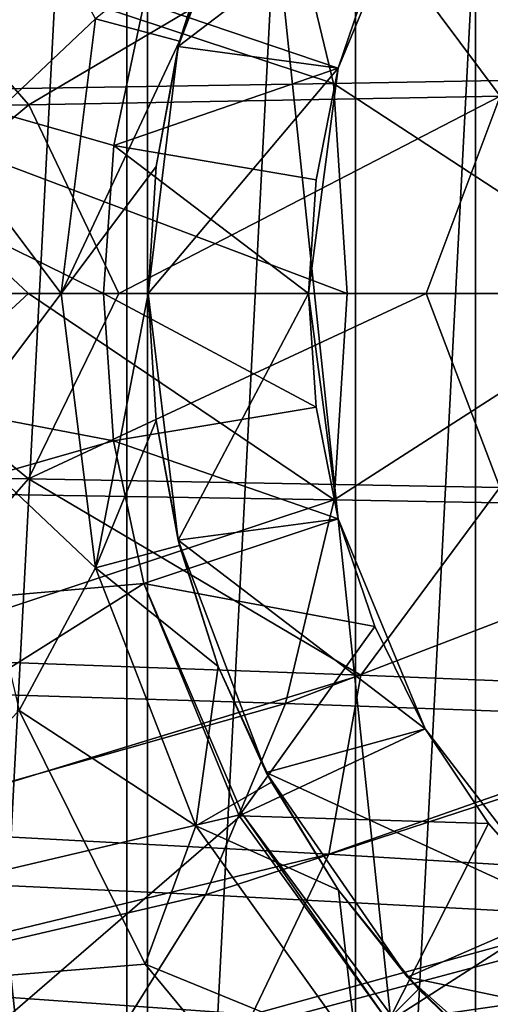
# Model space of a CAD drawing. Header units: metres. Extents: x -240 to 45, y -77 to 27.
# Tile 247 of 256: x 13.18 to 18.31, y -7.76 to 2.99. Entities that reach past the tile are written whole.
import ezdxf

# ---------------------------------------------------------------- set-up
doc = ezdxf.new("R2010")
doc.units = ezdxf.units.M
doc.layers.add('solid_MASSBILD_K_E_SW0001', color=7, linetype='CONTINUOUS')

msp = doc.modelspace()

# ---------------------------------------------------------------- linework, layer by layer
at = {"layer": 'solid_MASSBILD_K_E_SW0001'}
for points in [[(12.141052, 23.946016), (14.573893, 22.593666), (12.141306, -23.945889)], [(14.573893, 22.593666), (14.574244, -22.593454), (12.141306, -23.945889)], [(14.573893, 22.593666), (16.842617, 21.013948), (14.574244, -22.593454)], [(10.05056, 21.398235, 1.852711), (10.05056, -21.398235, 1.852711), (14.346745, -19.486237, 1.852711)], [(10.05056, 21.398235, 1.852711), (14.346745, -19.486237, 1.852711), (14.346745, 19.486237, 1.852711)], [(16.842617, 21.013948), (16.842926, -21.013706), (14.574244, -22.593454)], [(16.842617, 21.013948), (18.931114, 19.221745), (16.842926, -21.013706)], [(14.346745, 19.486237, 1.852711), (14.346745, -19.486237, 1.852711), (18.15201, -16.72275, 1.852711)], [(14.346745, 19.486237, 1.852711), (18.15201, -16.72275, 1.852711), (18.15201, 16.72275, 1.852711)], [(18.931114, 19.221745), (18.931587, -19.221283), (16.842926, -21.013706)], [(18.15201, 16.72275, 1.852711), (18.15201, -16.72275, 1.852711), (21.300045, -13.228147, 1.852711)], [(18.15201, 16.72275, 1.852711), (21.300045, -13.228147, 1.852711), (21.300045, 13.228147, 1.852711)], [(14.921284, 2.750075, 196.951523), (14.906919, 2.692423, 184), (15.868565, 5.228055, 184)], [(17.602736, 4.749993, 184), (15.868565, 5.228055, 184), (14.906919, 2.692423, 184)], [(15.343124, 4.072889, 196.951523), (14.921284, 2.750075, 196.951523), (15.868565, 5.228055, 184)], [(17.602736, 4.749993, 184), (14.906919, 2.692423, 184), (16.65373, 2.458944, 184)], [(17.602736, 4.749993, 184), (16.65373, 2.458944, 184), (17.05315, 3.635561, 155.399994)], [(21.043371, 4.690165, 309.731842), (16.065989, 4.510163, 319.128571), (21.619114, 2.380096, 309.982574)], [(13.173816, 4.55233, 199.5), (12.468973, 1.544666, 199.5), (14.0036, 2.996131, 199.5)], [(16.065989, 4.510163, 319.128571), (10.42858, 4.331861, 328.219788), (16.602318, 2.288752, 319.40451)], [(16.065989, 4.510163, 319.128571), (16.602318, 2.288752, 319.40451), (21.619114, 2.380096, 309.982574)], [(10.42858, 4.331861, 328.219788), (10.92245, 2.198272, 328.520355), (16.602318, 2.288752, 319.40451)], [(18.418615, 2.151376, 312.340698), (16.895962, 4.194451, 313.956024), (21.570578, 4.385848, 304.442871)], [(13.278908, 2.055944, 321.506531), (11.568009, 4.003639, 323.202301), (16.895962, 4.194451, 313.956024)], [(18.418615, 2.151376, 312.340698), (13.278908, 2.055944, 321.506531), (16.895962, 4.194451, 313.956024)], [(13.278908, 2.055944, 321.506531), (7.491086, 1.96223, 330.329773), (11.568009, 4.003639, 323.202301)], [(14.003605, 2.996152, 197.5), (14.921284, 2.750075, 196.951523), (15.343124, 4.072889, 196.951523)], [(14.094288, 0, 141.284409), (5.790922, 0, 124.63044), (6.223064, 3.894305, 124.554245)], [(14.204226, 1.613716, 141.274796), (14.094288, 0, 141.284409), (6.223064, 3.894305, 124.554245)], [(14.536676, 3.174805, 141.284409), (14.204226, 1.613716, 141.274796), (6.223064, 3.894305, 124.554245)], [(16.6537, 2.458848, 155.399994), (14.536676, 3.174805, 141.284409), (17.05315, 3.635561, 155.399994)], [(16.65373, 2.458944, 184), (16.6537, 2.458848, 155.399994), (17.05315, 3.635561, 155.399994)], [(16.6537, 2.458848, 155.399994), (14.204226, 1.613716, 141.274796), (14.536676, 3.174805, 141.284409)], [(12.468973, 1.544666, 199.5), (13.629975, 0, 199.5), (14.0036, 2.996131, 199.5)], [(14.003605, 2.996152, 197.5), (14.0036, 2.996131, 199.5), (13.629975, 0, 199.5)], [(14.003605, 2.996152, 197.5), (13.629975, 0, 199.5), (13.629976, 0, 197.5)], [(14.003605, 2.996152, 197.5), (13.629976, 0, 197.5), (14.921284, 2.750075, 196.951523)], [(13.629976, 0, 197.5), (14.665639, 1.385666, 196.951523), (14.921284, 2.750075, 196.951523)], [(14.579977, 0, 196.951523), (14.579977, 0, 184), (14.906919, 2.692423, 184)], [(16.65373, 2.458944, 184), (14.906919, 2.692423, 184), (14.579977, 0, 184)], [(14.665639, 1.385666, 196.951523), (14.579977, 0, 196.951523), (14.906919, 2.692423, 184)], [(14.921284, 2.750075, 196.951523), (14.665639, 1.385666, 196.951523), (14.906919, 2.692423, 184)], [(16.411257, 1.240042, 155.399994), (14.204226, 1.613716, 141.274796), (16.6537, 2.458848, 155.399994)], [(16.65373, 2.458944, 184), (14.579977, 0, 184), (16.329977, 0, 184)], [(16.65373, 2.458944, 184), (16.329977, 0, 184), (16.6537, 2.458848, 155.399994)], [(16.329977, 0, 184), (16.411257, 1.240042, 155.399994), (16.6537, 2.458848, 155.399994)], [(21.619114, 2.380096, 309.982574), (16.602318, 2.288752, 319.40451), (20.105001, 0, 313.436829)], [(16.602318, 2.288752, 319.40451), (10.92245, 2.198272, 328.520355), (16.752253, 0, 319.550079)], [(16.602318, 2.288752, 319.40451), (16.752253, 0, 319.550079), (20.105001, 0, 313.436829)], [(10.92245, 2.198272, 328.520355), (9.700843, 0, 330.638947), (13.274946, 0, 325.286926)], [(10.92245, 2.198272, 328.520355), (13.274946, 0, 325.286926), (16.752253, 0, 319.550079)], [(18.418615, 2.151376, 312.340698), (14.261559, 0, 320.243195), (13.278908, 2.055944, 321.506531)], [(18.418615, 2.151376, 312.340698), (17.614212, 0, 314.297607), (14.261559, 0, 320.243195)], [(18.418615, 2.151376, 312.340698), (20.823942, 0, 307.987701), (17.614212, 0, 314.297607)], [(13.278908, 2.055944, 321.506531), (10.797348, 0, 325.80719), (7.491086, 1.96223, 330.329773)], [(13.278908, 2.055944, 321.506531), (14.261559, 0, 320.243195), (10.797348, 0, 325.80719)], [(16.329977, 0, 155.399994), (14.094288, 0, 141.284409), (14.204226, 1.613716, 141.274796)], [(16.329977, 0, 155.399994), (14.204226, 1.613716, 141.274796), (16.411257, 1.240042, 155.399994)], [(12.468973, 1.544666, 199.5), (12.468973, -1.544666, 199.5), (13.629975, 0, 199.5)], [(13.629976, 0, 197.5), (14.579977, 0, 196.951523), (14.665639, 1.385666, 196.951523)], [(16.329977, 0, 184), (16.329977, 0, 155.399994), (16.411257, 1.240042, 155.399994)], [(14.203547, -1.608759, 141.274857), (6.223064, -3.894305, 124.554245), (5.790922, 0, 124.63044)], [(14.094288, 0, 141.284409), (14.203547, -1.608759, 141.274857), (5.790922, 0, 124.63044)], [(13.275623, -2.025302, 321.52298), (7.485576, -1.932972, 330.346924), (10.797348, 0, 325.80719)], [(13.274946, 0, 325.286926), (9.700843, 0, 330.638947), (10.927714, -2.163449, 328.52356)], [(13.275623, -2.025302, 321.52298), (10.797348, 0, 325.80719), (14.261559, 0, 320.243195)], [(13.274946, 0, 325.286926), (10.927714, -2.163449, 328.52356), (16.608034, -2.252496, 319.40744)], [(16.752253, 0, 319.550079), (13.274946, 0, 325.286926), (16.608034, -2.252496, 319.40744)], [(13.275623, -2.025302, 321.52298), (14.261559, 0, 320.243195), (17.614212, 0, 314.297607)], [(18.417337, -2.119329, 312.356201), (13.275623, -2.025302, 321.52298), (17.614212, 0, 314.297607)], [(13.629976, 0, 197.5), (13.629975, 0, 199.5), (14.0036, -2.996131, 199.5)], [(13.629976, 0, 197.5), (14.003605, -2.996152, 197.5), (14.579977, 0, 196.951523)], [(13.629976, 0, 197.5), (14.0036, -2.996131, 199.5), (14.003605, -2.996152, 197.5)], [(14.003605, -2.996152, 197.5), (14.665639, -1.385666, 196.951523), (14.579977, 0, 196.951523)], [(16.411257, -1.240042, 155.399994), (14.203547, -1.608759, 141.274857), (14.094288, 0, 141.284409)], [(16.411257, -1.240042, 155.399994), (14.094288, 0, 141.284409), (16.329977, 0, 155.399994)], [(14.665639, -1.385666, 196.951523), (14.579977, 0, 184), (14.579977, 0, 196.951523)], [(14.906919, -2.692423, 184), (14.579977, 0, 184), (14.665639, -1.385666, 196.951523)], [(16.329977, 0, 184), (14.579977, 0, 184), (14.906919, -2.692423, 184)], [(16.65373, -2.458944, 184), (16.329977, 0, 184), (14.906919, -2.692423, 184)], [(16.65373, -2.458944, 184), (16.329977, 0, 155.399994), (16.329977, 0, 184)], [(16.411257, -1.240042, 155.399994), (16.329977, 0, 155.399994), (16.65373, -2.458944, 184)], [(20.105001, 0, 313.436829), (16.608034, -2.252496, 319.40744), (21.62525, -2.342392, 309.985229)], [(20.105001, 0, 313.436829), (16.752253, 0, 319.550079), (16.608034, -2.252496, 319.40744)], [(18.417337, -2.119329, 312.356201), (17.614212, 0, 314.297607), (20.823942, 0, 307.987701)], [(12.468973, -1.544666, 199.5), (14.0036, -2.996131, 199.5), (13.629975, 0, 199.5)], [(16.6537, -2.458848, 155.399994), (14.203547, -1.608759, 141.274857), (16.411257, -1.240042, 155.399994)], [(16.6537, -2.458848, 155.399994), (16.411257, -1.240042, 155.399994), (16.65373, -2.458944, 184)], [(14.003605, -2.996152, 197.5), (14.921284, -2.750075, 196.951523), (14.665639, -1.385666, 196.951523)], [(14.906919, -2.692423, 184), (14.665639, -1.385666, 196.951523), (14.921284, -2.750075, 196.951523)], [(14.203547, -1.608759, 141.274857), (14.533963, -3.165243, 141.284409), (6.223064, -3.894305, 124.554245)], [(12.468973, -1.544666, 199.5), (13.173816, -4.55233, 199.5), (14.0036, -2.996131, 199.5)], [(16.6537, -2.458848, 155.399994), (14.533963, -3.165243, 141.284409), (14.203547, -1.608759, 141.274857)], [(11.567303, -3.97463, 323.224579), (7.485576, -1.932972, 330.346924), (13.275623, -2.025302, 321.52298)], [(16.898111, -4.164099, 313.97699), (11.567303, -3.97463, 323.224579), (13.275623, -2.025302, 321.52298)], [(16.898111, -4.164099, 313.97699), (13.275623, -2.025302, 321.52298), (18.417337, -2.119329, 312.356201)], [(21.575289, -4.354156, 304.46225), (16.898111, -4.164099, 313.97699), (18.417337, -2.119329, 312.356201)], [(16.608034, -2.252496, 319.40744), (10.927714, -2.163449, 328.52356), (10.438989, -4.298626, 328.226105)], [(16.608034, -2.252496, 319.40744), (10.438989, -4.298626, 328.226105), (16.077291, -4.47556, 319.134399)], [(21.62525, -2.342392, 309.985229), (16.608034, -2.252496, 319.40744), (16.077291, -4.47556, 319.134399)], [(21.62525, -2.342392, 309.985229), (16.077291, -4.47556, 319.134399), (21.055504, -4.65418, 309.737122)], [(17.05315, -3.635561, 155.399994), (14.533963, -3.165243, 141.284409), (16.6537, -2.458848, 155.399994)], [(17.602736, -4.749993, 184), (16.65373, -2.458944, 184), (14.906919, -2.692423, 184)], [(17.05315, -3.635561, 155.399994), (16.6537, -2.458848, 155.399994), (16.65373, -2.458944, 184)], [(17.05315, -3.635561, 155.399994), (16.65373, -2.458944, 184), (17.602736, -4.749993, 184)], [(14.003605, -2.996152, 197.5), (15.343124, -4.072889, 196.951523), (14.921284, -2.750075, 196.951523)], [(14.906919, -2.692423, 184), (14.921284, -2.750075, 196.951523), (15.343124, -4.072889, 196.951523)], [(15.868565, -5.228055, 184), (14.906919, -2.692423, 184), (15.343124, -4.072889, 196.951523)], [(17.602736, -4.749993, 184), (14.906919, -2.692423, 184), (15.868565, -5.228055, 184)], [(13.173816, -4.55233, 199.5), (15.10158, -5.808736, 199.5), (14.0036, -2.996131, 199.5)], [(14.003605, -2.996152, 197.5), (14.0036, -2.996131, 199.5), (15.10158, -5.808736, 199.5)], [(14.003605, -2.996152, 197.5), (15.101595, -5.808772, 197.5), (15.343124, -4.072889, 196.951523)], [(14.003605, -2.996152, 197.5), (15.10158, -5.808736, 199.5), (15.101595, -5.808772, 197.5)], [(14.533963, -3.165243, 141.284409), (7.497664, -7.593008, 124.329498), (6.223064, -3.894305, 124.554245)], [(14.533963, -3.165243, 141.284409), (15.607141, -5.681771, 141.284409), (7.497664, -7.593008, 124.329498)], [(15.571043, -5.69913, 141.284409), (15.607141, -5.681771, 141.284409), (14.533963, -3.165243, 141.284409)], [(15.571043, -5.69913, 141.284409), (14.533963, -3.165243, 141.284409), (17.05315, -3.635561, 155.399994)], [(15.571043, -5.69913, 141.284409), (17.05315, -3.635561, 155.399994), (17.602766, -4.750053, 155.399994)], [(17.602766, -4.750053, 155.399994), (17.05315, -3.635561, 155.399994), (17.602736, -4.749993, 184)], [(11.414635, -5.842393, 321.715424), (11.567303, -3.97463, 323.224579), (16.898111, -4.164099, 313.97699)], [(15.101595, -5.808772, 197.5), (15.924563, -5.333412, 196.951523), (15.343124, -4.072889, 196.951523)], [(15.868565, -5.228055, 184), (15.343124, -4.072889, 196.951523), (15.924563, -5.333412, 196.951523)], [(16.55072, -6.117163, 312.559845), (11.414635, -5.842393, 321.715424), (16.898111, -4.164099, 313.97699)], [(16.55072, -6.117163, 312.559845), (16.898111, -4.164099, 313.97699), (21.575289, -4.354156, 304.46225)], [(16.077291, -4.47556, 319.134399), (10.438989, -4.298626, 328.226105), (9.63706, -6.302985, 327.738251)], [(21.052628, -6.392111, 303.155273), (16.55072, -6.117163, 312.559845), (21.575289, -4.354156, 304.46225)], [(16.077291, -4.47556, 319.134399), (9.63706, -6.302985, 327.738251), (15.206439, -6.562425, 318.686554)], [(21.055504, -4.65418, 309.737122), (16.077291, -4.47556, 319.134399), (15.206439, -6.562425, 318.686554)], [(14.546812, -7.320694, 195.899994), (13.174044, -4.552973, 195.899994), (10.158252, -7.674592, 195.899994)], [(13.173816, -4.55233, 199.5), (14.546294, -7.319885, 199.5), (15.10158, -5.808736, 199.5)], [(13.174044, -4.552973, 195.899994), (14.546294, -7.319885, 199.5), (13.173816, -4.55233, 199.5)], [(14.546812, -7.320694, 195.899994), (14.546294, -7.319885, 199.5), (13.174044, -4.552973, 195.899994)], [(21.055504, -4.65418, 309.737122), (15.206439, -6.562425, 318.686554), (20.12067, -6.824337, 309.330231)], [(15.571043, -5.69913, 141.284409), (17.602766, -4.750053, 155.399994), (18.29314, -5.783261, 155.399994)], [(19.112461, -6.717516, 184), (17.602736, -4.749993, 184), (15.868565, -5.228055, 184)], [(17.602766, -4.750053, 155.399994), (17.602736, -4.749993, 184), (19.112461, -6.717516, 184)], [(18.29314, -5.783261, 155.399994), (17.602766, -4.750053, 155.399994), (19.112461, -6.717516, 184)], [(15.868565, -5.228055, 184), (15.924563, -5.333412, 196.951523), (16.656967, -6.51294, 196.951523)], [(17.409176, -7.460067, 184), (15.868565, -5.228055, 184), (16.656967, -6.51294, 196.951523)], [(19.112461, -6.717516, 184), (15.868565, -5.228055, 184), (17.409176, -7.460067, 184)], [(15.101595, -5.808772, 197.5), (16.656967, -6.51294, 196.951523), (15.924563, -5.333412, 196.951523)], [(15.607141, -5.681771, 141.284409), (9.550861, -10.911064, 123.967461), (7.497664, -7.593008, 124.329498)], [(15.607141, -5.681771, 141.284409), (17.218897, -7.861511, 141.284409), (9.550861, -10.911064, 123.967461)], [(17.196583, -7.949256, 141.284409), (15.607141, -5.681771, 141.284409), (15.571043, -5.69913, 141.284409)], [(17.196583, -7.949256, 141.284409), (17.218897, -7.861511, 141.284409), (15.607141, -5.681771, 141.284409)], [(17.196583, -7.949256, 141.284409), (15.571043, -5.69913, 141.284409), (18.29314, -5.783261, 155.399994)], [(17.196583, -7.949256, 141.284409), (18.29314, -5.783261, 155.399994), (19.112463, -6.717515, 155.399994)], [(19.112463, -6.717515, 155.399994), (18.29314, -5.783261, 155.399994), (19.112461, -6.717516, 184)], [(10.758348, -7.519371, 320.36853), (11.414635, -5.842393, 321.715424), (16.55072, -6.117163, 312.559845)], [(14.546294, -7.319885, 199.5), (16.856628, -8.265524, 199.5), (15.10158, -5.808736, 199.5)], [(15.101595, -5.808772, 197.5), (15.10158, -5.808736, 199.5), (16.856628, -8.265524, 199.5)], [(15.101595, -5.808772, 197.5), (16.856657, -8.265564, 197.5), (16.656967, -6.51294, 196.951523)], [(15.101595, -5.808772, 197.5), (16.856628, -8.265524, 199.5), (16.856657, -8.265564, 197.5)], [(15.715309, -7.869656, 311.302612), (10.758348, -7.519371, 320.36853), (16.55072, -6.117163, 312.559845)], [(15.715309, -7.869656, 311.302612), (16.55072, -6.117163, 312.559845), (21.052628, -6.392111, 303.155273)], [(15.206439, -6.562425, 318.686554), (9.63706, -6.302985, 327.738251), (8.546343, -8.115532, 327.07486)], [(20.054562, -8.219504, 302.001373), (15.715309, -7.869656, 311.302612), (21.052628, -6.392111, 303.155273)], [(17.409176, -7.460067, 184), (16.656967, -6.51294, 196.951523), (17.528997, -7.593171, 196.951523)], [(16.856657, -8.265564, 197.5), (17.528997, -7.593171, 196.951523), (16.656967, -6.51294, 196.951523)], [(15.206439, -6.562425, 318.686554), (8.546343, -8.115532, 327.07486), (14.021987, -8.449591, 318.077606)], [(20.12067, -6.824337, 309.330231), (15.206439, -6.562425, 318.686554), (14.021987, -8.449591, 318.077606)], [(17.196583, -7.949256, 141.284409), (19.112463, -6.717515, 155.399994), (20.046717, -7.536836, 155.399994)], [(21.079983, -8.227241, 184), (19.112461, -6.717516, 184), (17.409176, -7.460067, 184)], [(20.12067, -6.824337, 309.330231), (14.021987, -8.449591, 318.077606), (18.849207, -8.786829, 308.776947)], [(16.515205, -9.702449, 195.899994), (14.546812, -7.320694, 195.899994), (10.158252, -7.674592, 195.899994)], [(14.546294, -7.319885, 199.5), (16.514261, -9.701549, 199.5), (16.856628, -8.265524, 199.5)], [(14.546812, -7.320694, 195.899994), (16.514261, -9.701549, 199.5), (14.546294, -7.319885, 199.5)], [(16.515205, -9.702449, 195.899994), (16.514261, -9.701549, 199.5), (14.546812, -7.320694, 195.899994)], [(9.513311, -8.927602, 319.433136), (10.758348, -7.519371, 320.36853), (15.715309, -7.869656, 311.302612)], [(17.409176, -7.460067, 184), (17.528997, -7.593171, 196.951523), (18.527439, -8.557771, 196.951523)], [(19.439369, -9.258646, 184), (17.409176, -7.460067, 184), (18.527439, -8.557771, 196.951523)], [(21.079983, -8.227241, 184), (17.409176, -7.460067, 184), (19.439369, -9.258646, 184)], [(16.856657, -8.265564, 197.5), (18.527439, -8.557771, 196.951523), (17.528997, -7.593171, 196.951523)], [(19.304752, -9.754375, 141.284409), (17.196583, -7.949256, 141.284409), (20.046717, -7.536836, 155.399994)], [(16.515205, -9.702449, 195.899994), (10.158252, -7.674592, 195.899994), (12.295004, -11.013938, 195.899994)]]:
    msp.add_3dface(points, dxfattribs=at)

doc.saveas('drawing.dxf')
